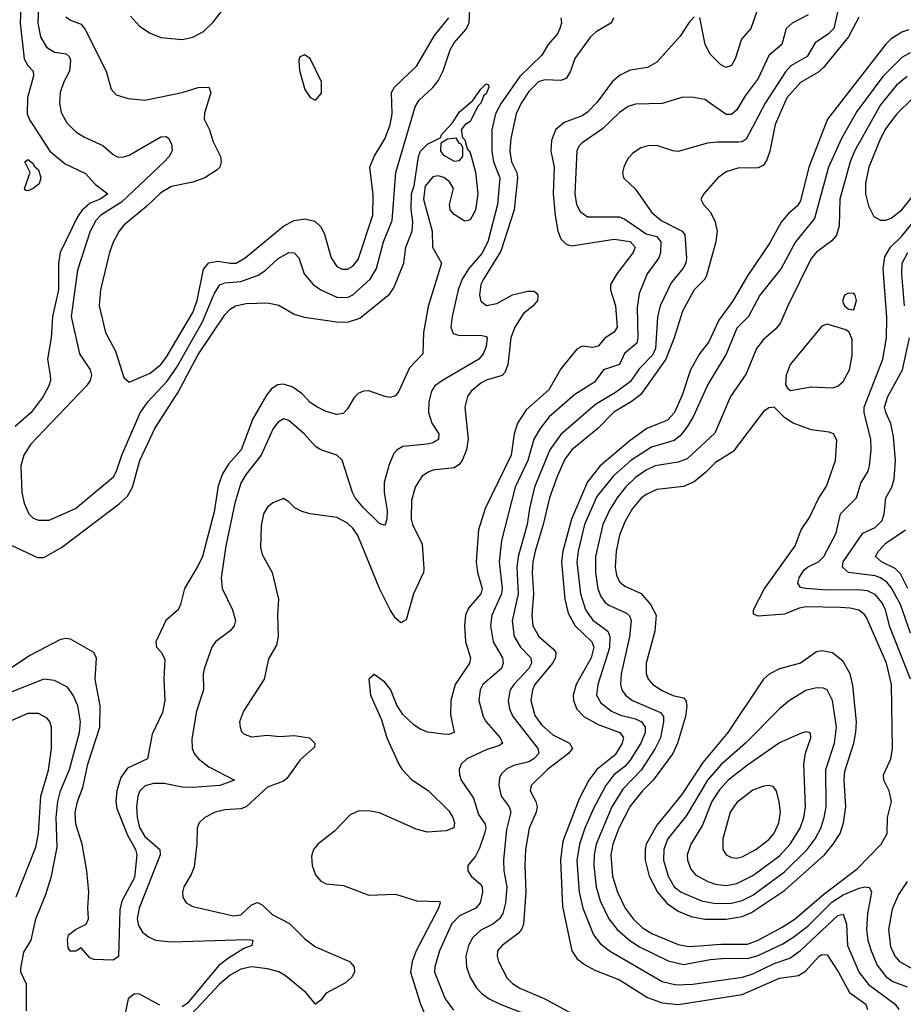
# Model space of a CAD drawing. Header units: inches. Extents: x 1682530 to 1839546, y 640742 to 791647.
# Tile 99 of 256: x 1723240 to 1726555, y 665010 to 668703. Entities that reach past the tile are written whole.
import ezdxf

# ---------------------------------------------------------------- set-up
doc = ezdxf.new("R2010")
doc.units = ezdxf.units.IN
doc.header["$MEASUREMENT"] = 0
doc.layers.add('B7626', color=7, linetype='Continuous')

msp = doc.modelspace()

# ---------------------------------------------------------------- linework, layer by layer
at = {"layer": 'B7626', "color": 5}
for points, elevation in [([(1723312.8, 668832.8), (1723307.7, 668690), (1723318.1, 668638.1), (1723340.3, 668600.3), (1723370, 668581.5), (1723414.8, 668574.8), (1723425.5, 668565.5), (1723431, 668551), (1723427.1, 668510), (1723405.3, 668470), (1723391.6, 668430), (1723389.4, 668390), (1723395, 668355), (1723416.4, 668316.4), (1723450, 668282.6), (1723482.6, 668262.6), (1723551.3, 668231.3), (1723590, 668197.6), (1723607.9, 668187.9), (1723630, 668188.1), (1723650, 668195.3), (1723770, 668263.2), (1723790, 668264.9), (1723798.5, 668258.5), (1723810, 668237.3), (1723811.4, 668211.4), (1723801.3, 668190), (1723781.9, 668170), (1723622, 668018), (1723544.5, 667970), (1723525.1, 667950), (1723503.8, 667910), (1723457.1, 667762.9), (1723433.6, 667590), (1723464.4, 667450), (1723504.6, 667390), (1723508.8, 667370), (1723504.6, 667350), (1723490.9, 667329.2), (1723280.1, 667110), (1723255, 667070), (1723243.9, 667030), (1723248, 666930), (1723256.1, 666890), (1723274.2, 666850), (1723290, 666833.4), (1723310, 666825.2), (1723350, 666825.7), (1723449.8, 666870), (1723591.4, 666988.6), (1723603.7, 667010), (1723622.7, 667070), (1723691.6, 667228.4), (1723721.2, 667270), (1723793.1, 667346.9), (1723830, 667400.3), (1723925.9, 667570), (1723970, 667674.5), (1723991, 667709), (1724010, 667716.1), (1724070, 667720.7), (1724135.2, 667744.8), (1724159.6, 667760.4), (1724210, 667807.5), (1724250.1, 667830.1), (1724270, 667829.1), (1724287.1, 667810), (1724307.7, 667750), (1724341.5, 667710), (1724370, 667689.2), (1724430, 667662.6), (1724470, 667661.2), (1724490, 667670.5), (1724554.6, 667730), (1724578.1, 667770), (1724605.2, 667870), (1724637.9, 667950), (1724650.7, 668130), (1724724, 668376), (1724738.8, 668401.2), (1724790, 668448.8), (1724810, 668474.2), (1724829, 668511), (1724854.5, 668590), (1724870, 668615.6), (1724914, 668666), (1724925.9, 668690), (1724930.5, 668770)], 560), ([(1723244.3, 668750), (1723241.5, 668690), (1723256.3, 668556.3), (1723270, 668531.8), (1723291, 668510), (1723292.1, 668492.1), (1723269, 668410), (1723268.4, 668350), (1723276, 668330), (1723352.8, 668210), (1723410, 668162.5), (1723486.6, 668126.6), (1723524.6, 668084.6), (1723570.9, 668050), (1723541.5, 668030), (1723504.7, 668015.3), (1723472.5, 667987.5), (1723456.3, 667963.7), (1723391.8, 667830), (1723385.1, 667790), (1723385.9, 667690), (1723362.6, 667590), (1723357.9, 667510), (1723344.2, 667430), (1723354.3, 667370), (1723355, 667350), (1723348.8, 667330), (1723328, 667290), (1723282.6, 667230), (1723222.7, 667177.3)], 540), ([(1723655.6, 668715.6), (1723690, 668678.8), (1723730, 668652), (1723770, 668636.5), (1723850, 668629.2), (1723890, 668637.4), (1723930, 668658.5), (1723966.3, 668693.7), (1724010, 668750.1)], 620), ([(1723413.1, 668713.1), (1723430, 668701.4), (1723470, 668686.2), (1723485.6, 668665.6), (1723564.3, 668510), (1723582.9, 668442.9), (1723601.3, 668421.3), (1723647, 668407), (1723710, 668401.4), (1723849.9, 668430.1), (1723910, 668448.4), (1723950.1, 668450.1), (1723957.2, 668430), (1723932.9, 668352.9), (1723931.8, 668330), (1723951.8, 668290), (1723965.3, 668245.3), (1723993.8, 668190), (1723996.1, 668170), (1723990.2, 668150), (1723980.2, 668139.8), (1723934.4, 668110), (1723890, 668093.3), (1723810, 668077.8), (1723770, 668054), (1723716.9, 668003.1), (1723630, 667932.1), (1723612.8, 667910), (1723591, 667869), (1723577.4, 667830), (1723543.1, 667690), (1723538.6, 667630), (1723562, 667530), (1723599.1, 667459.1), (1723630, 667360.5), (1723650, 667343.6), (1723730, 667377.2), (1723770, 667409.6), (1723790, 667435.4), (1723890, 667604.2), (1723905.9, 667650), (1723930, 667767.6), (1723950, 667791.6), (1723982.7, 667797.3), (1724030, 667789.2), (1724052.1, 667790), (1724085.4, 667810), (1724230.6, 667929.4), (1724270, 667949.2), (1724310, 667956.6), (1724346.9, 667946.9), (1724370, 667926.5), (1724382.5, 667902.5), (1724408.7, 667810), (1724430, 667777.6), (1724450, 667767.1), (1724470, 667767.1), (1724490, 667778.4), (1724510, 667803.6), (1724564.5, 667970), (1724565.6, 668045.6), (1724554.1, 668150), (1724569.9, 668190.1), (1724610, 668255.8), (1724630, 668308.8), (1724636.9, 668350), (1724634.5, 668430), (1724646.4, 668450), (1724730, 668530.2), (1724796.6, 668643.4), (1724850.5, 668709.5)], 580), ([(1725770, 668714), (1725750, 668691.6), (1725718.3, 668641.7), (1725630, 668543.4), (1725595.9, 668524.1), (1725530, 668513.1), (1725490, 668493.8), (1725462.7, 668470), (1725406.2, 668393.8), (1725370, 668356.6), (1725350, 668342.8), (1725282.8, 668317.2), (1725250.5, 668289.5), (1725234.7, 668250), (1725232.3, 668210), (1725244.8, 668150), (1725241.2, 668050), (1725248.9, 667968.9), (1725259, 667910), (1725270, 667880.8), (1725290, 667860.9), (1725310, 667854.8), (1725470, 667879.3), (1725530, 667871.1), (1725548.8, 667850), (1725541.1, 667830), (1725480.1, 667750), (1725456.8, 667710), (1725456.4, 667690), (1725475, 667630), (1725481.7, 667550), (1725470, 667531.3), (1725436.3, 667510), (1725410, 667478.8), (1725390, 667474), (1725350, 667478.4), (1725330, 667467.1), (1725270, 667393.5), (1725225.7, 667314.3), (1725139.9, 667240.1), (1725107.4, 667190), (1725095.5, 667150), (1725083.8, 667070), (1724986.8, 666870), (1724961.8, 666790), (1724952.5, 666670), (1724957.2, 666630), (1724975.4, 666570), (1724970.1, 666550), (1724923.9, 666496.1), (1724912.5, 666470), (1724909.2, 666430.8), (1724913.1, 666370), (1724930.7, 666310), (1724928.1, 666290), (1724874.2, 666210), (1724856.9, 666150), (1724856.8, 666096.8), (1724870.1, 666029.9), (1724850, 666021.7), (1724830, 666023.2), (1724770.9, 666030.9), (1724741.9, 666041.9), (1724718.2, 666058.2), (1724677.5, 666097.5), (1724654.2, 666134.2), (1724632.9, 666190), (1724610, 666218), (1724570, 666247.3), (1724550.4, 666229.6), (1724555.6, 666170), (1724597.1, 666077.1), (1724617.6, 666010), (1724661.8, 665910), (1724674.5, 665890), (1724710, 665853.4), (1724772, 665812), (1724850, 665735.2), (1724865.5, 665710), (1724870.7, 665690), (1724868.4, 665671.6), (1724839.4, 665660.6), (1724770, 665655.5), (1724727.3, 665667.3), (1724590, 665727.5), (1724550, 665735.6), (1724510, 665734.6), (1724479.8, 665720.2), (1724420.8, 665659.2), (1724358.7, 665610), (1724342.3, 665590), (1724334.1, 665565.9), (1724336.8, 665530), (1724350, 665495.3), (1724370, 665471.4), (1724390, 665462), (1724455.2, 665455.2), (1724550, 665418.7), (1724650, 665422.9), (1724730, 665398), (1724815.7, 665395.7), (1724817.8, 665390), (1724811.1, 665370), (1724727.1, 665210), (1724712.6, 665170), (1724706.3, 665130), (1724743.4, 665010), (1724770, 664949.5)], 620), ([(1726198.6, 668721.4), (1726138.2, 668690), (1726115.9, 668670), (1726098.9, 668610), (1726050, 668568.1), (1726010, 668482.2), (1725962.3, 668417.7), (1725930, 668364.9), (1725910, 668347.4), (1725890, 668347.5), (1725810, 668403.7), (1725769.2, 668410.8), (1725727.6, 668412.4), (1725650, 668388.2), (1725550, 668385.9), (1725523.2, 668376.8), (1725490, 668354.3), (1725426, 668294), (1725350, 668241.5), (1725338.5, 668230), (1725330, 668211.5), (1725322.4, 668050), (1725329.2, 668010), (1725343.2, 667983.2), (1725370, 667963.3), (1725490, 667963.1), (1725510, 667954.2), (1725590, 667899.9), (1725630, 667889.5), (1725645, 667870), (1725644.4, 667830), (1725638.1, 667810), (1725594.4, 667750), (1725563.7, 667676.3), (1725556.2, 667623.8), (1725559.5, 667510), (1725555.6, 667490), (1725508.8, 667451.2), (1725490.1, 667409.9), (1725430.1, 667389.9), (1725396.2, 667343.8), (1725322.7, 667297.3), (1725226.7, 667213.3), (1725192.1, 667170), (1725168.8, 667130), (1725145.9, 667050), (1725099.4, 666950), (1725047, 666750), (1725039.3, 666670), (1725049.7, 666570), (1725047.7, 666550), (1725011.5, 666470), (1725006.8, 666430), (1725015.8, 666370), (1725051.1, 666310), (1725054, 666290), (1725047.7, 666270), (1724978.1, 666210), (1724967.7, 666190), (1724962.5, 666150), (1724978.3, 666090), (1724990.1, 666070), (1725042.5, 666010), (1725051.8, 665990), (1725039.5, 665980.5), (1724990, 665964.9), (1724917.7, 665930), (1724895.9, 665910), (1724888.4, 665890), (1724889.4, 665870), (1724896.8, 665850), (1724942.8, 665782.8), (1724961.5, 665721.5), (1724985.9, 665685.9), (1724988.4, 665670), (1724984, 665650), (1724964.7, 665595.3), (1724950, 665565.6), (1724920.9, 665530), (1724921.2, 665510), (1724934.3, 665490), (1724970, 665459.3), (1724975.4, 665450), (1724976.9, 665430), (1724967.1, 665390), (1724950.9, 665370), (1724890, 665341.2), (1724859.6, 665310), (1724814.5, 665210), (1724797.3, 665150), (1724796, 665130), (1724836.4, 665030), (1724867.4, 664987.4)], 640), ([(1726308.4, 668731.6), (1726294.3, 668670), (1726274.5, 668650), (1726224, 668616), (1726194.7, 668565.3), (1726133.3, 668530), (1726112.7, 668507.3), (1726036.4, 668390), (1725965, 668255), (1725950, 668245.2), (1725936.9, 668243.1), (1725856.3, 668243.7), (1725820.5, 668239.5), (1725710, 668208.8), (1725690, 668210.8), (1725630, 668230.8), (1725596, 668230), (1725570, 668222.2), (1725538.7, 668201.3), (1725520.4, 668179.6), (1725506, 668150), (1725501.7, 668130), (1725505.3, 668110), (1725550, 668067.2), (1725610, 667980.5), (1725646.3, 667950), (1725725.4, 667910), (1725735.7, 667895.7), (1725741.6, 667810), (1725738.7, 667790), (1725729, 667771), (1725683.6, 667716.4), (1725643.3, 667630), (1725632.8, 667587.2), (1725625.4, 667470), (1725614.7, 667445.3), (1725564.9, 667395.1), (1725530, 667344.6), (1725475, 667305), (1725400.2, 667259.8), (1725270, 667146.7), (1725229.3, 667090), (1725170.8, 666950), (1725152.1, 666870), (1725144.4, 666810), (1725110.1, 666690), (1725105.4, 666650), (1725109.5, 666550), (1725088, 666448), (1725095.7, 666390), (1725119.3, 666350), (1725157.3, 666310), (1725160.3, 666290), (1725150.4, 666270), (1725093.5, 666210), (1725080.5, 666190), (1725073, 666150), (1725078.1, 666118.1), (1725089.6, 666090), (1725183.9, 665970), (1725187.8, 665950), (1725169.5, 665930), (1725150, 665919.4), (1725094.2, 665905.8), (1725067, 665893), (1725046.6, 665873.4), (1725040.4, 665859.6), (1725037.5, 665830), (1725046.3, 665790), (1725076.8, 665750), (1725082.1, 665730), (1725065.8, 665665.8), (1725055.2, 665550), (1725056, 665510), (1725068.2, 665450), (1725062, 665390), (1725052.6, 665350), (1725040.4, 665330), (1725015.3, 665310), (1724970, 665287.9), (1724939.8, 665260.2), (1724923.4, 665230), (1724914.1, 665190), (1724916.8, 665150), (1724930.6, 665110.6), (1724952.4, 665072.4), (1724973.5, 665050), (1725001.6, 665030), (1725042.2, 665010), (1725235.8, 664935.8)], 660), ([(1726387.9, 668712.1), (1726350, 668638.4), (1726256, 668524), (1726234.8, 668505.3), (1726170, 668467.6), (1726117.8, 668410), (1726074.6, 668310), (1726054.9, 668210), (1726043.2, 668176.8), (1726030, 668157), (1726010, 668147.2), (1725934.2, 668145.8), (1725890, 668132.5), (1725859.3, 668110), (1725807, 668050), (1725794.9, 668030), (1725804.9, 668010), (1725830, 667982.6), (1725848.6, 667948.6), (1725856.6, 667910), (1725852.3, 667870), (1725817.1, 667742.9), (1725810.3, 667729.7), (1725771, 667690), (1725727, 667610), (1725696, 667510), (1725664.7, 667430), (1725570, 667297.2), (1725534.5, 667270), (1725468.8, 667231.2), (1725408.6, 667170), (1725311, 667089), (1725285.6, 667054.4), (1725256.3, 666990), (1725227.2, 666910), (1725204, 666810), (1725173.9, 666710), (1725164.9, 666670), (1725162.2, 666630), (1725168.2, 666550), (1725161.1, 666470), (1725164.8, 666430), (1725188.1, 666390), (1725242.4, 666342.4), (1725250.9, 666330), (1725250.1, 666310), (1725238.6, 666290), (1725173.2, 666210), (1725163.8, 666190), (1725157.7, 666150), (1725172.7, 666092.7), (1725197.7, 666057.7), (1725240.4, 666020.4), (1725302.2, 665990), (1725314.3, 665970), (1725298.9, 665950), (1725219.8, 665890), (1725158.9, 665830), (1725154.6, 665810), (1725176.2, 665770), (1725181.4, 665750), (1725177.9, 665730), (1725150.8, 665670), (1725138.1, 665590), (1725135, 665530), (1725138.6, 665430), (1725129.7, 665310.3), (1725122.1, 665290), (1725110, 665275.4), (1725050.2, 665230), (1725032.7, 665210), (1725030.9, 665190), (1725036.1, 665170), (1725068.3, 665108.3), (1725088.3, 665088.3), (1725116.2, 665070), (1725210, 665031), (1725330, 664965.9)], 680), ([(1726006, 668734), (1725982.6, 668670), (1725948.1, 668630), (1725923.9, 668556.1), (1725910, 668531.3), (1725890, 668523.1), (1725870, 668533.5), (1725830, 668573.7), (1725812.3, 668610), (1725791.8, 668711.8)], 620), ([(1725270.1, 668710), (1725272.5, 668690), (1725267, 668670), (1725257.6, 668650), (1725222.8, 668610), (1725199.4, 668570), (1725116.8, 668490), (1725045.8, 668390), (1725025, 668350), (1725011.9, 668290), (1725011.9, 668210), (1725017.7, 668170), (1725041.5, 668110), (1725032.7, 668010), (1724996.8, 667870), (1724973.7, 667826.2), (1724924.9, 667770), (1724900.1, 667730), (1724885.3, 667690), (1724862.7, 667590), (1724857.5, 667550), (1724865.9, 667525.9), (1724890, 667517.9), (1724970, 667519.6), (1724990, 667515), (1724993.9, 667510), (1724990, 667477.6), (1724979, 667450), (1724962.9, 667430), (1724826, 667350), (1724798, 667330), (1724785, 667310), (1724774.8, 667270), (1724773.4, 667230), (1724786.4, 667190), (1724812.3, 667150), (1724811.7, 667128.3), (1724790, 667116.5), (1724768.7, 667111.3), (1724677.7, 667102.3), (1724656.2, 667090), (1724644.1, 667075.9), (1724625.7, 667034.3), (1724607.2, 666967.2), (1724607, 666930), (1724618.1, 666861.9), (1724617.1, 666830), (1724610, 666805.6), (1724590, 666813), (1724530, 666872.2), (1724498.6, 666910), (1724488.3, 666930), (1724450, 667051.2), (1724429.8, 667069.8), (1724370, 667089.8), (1724350, 667101.8), (1724306.6, 667150), (1724250, 667199.8), (1724230, 667205.3), (1724210, 667193.8), (1724191.1, 667170), (1724146.4, 667070), (1724090, 666998), (1724070, 666964.2), (1724047.4, 666890), (1724013.4, 666730), (1723996.3, 666610), (1723999.7, 666570), (1724038.2, 666490), (1724049.1, 666450), (1724044.4, 666430), (1724030, 666411.2), (1723974.6, 666370), (1723960.7, 666350), (1723931.8, 666268.2), (1723928.2, 666250), (1723929.4, 666190), (1723903.2, 666110), (1723886.2, 666006.2), (1723887.1, 665970), (1723894.7, 665950), (1723911.3, 665930), (1723950, 665900.1), (1724046, 665850), (1723990.6, 665830), (1723890, 665823), (1723850, 665824.3), (1723782.5, 665837.5), (1723741.6, 665838.4), (1723710.1, 665829.9), (1723690.9, 665810), (1723683.3, 665790), (1723677.8, 665750), (1723681.1, 665710), (1723690, 665672.6), (1723710, 665639.6), (1723766.1, 665590), (1723766.8, 665570), (1723688, 665370), (1723680.1, 665330), (1723685.6, 665305.6), (1723700.8, 665280.8), (1723722.8, 665262.8), (1723750, 665250.6), (1723810, 665244.3), (1724092.5, 665252.5), (1724114, 665250), (1724110.8, 665230), (1724080.6, 665219.4), (1724019, 665181), (1723985.8, 665154.2), (1723870, 665014.6), (1723850, 664999.8)], 560), ([(1725468.3, 668710), (1725462.4, 668697.6), (1725458, 668690), (1725403, 668657), (1725381.6, 668638.4), (1725323.1, 668556.9), (1725306.3, 668510), (1725290, 668482.4), (1725270, 668474.7), (1725210, 668478), (1725186.4, 668470), (1725150, 668434.2), (1725121.1, 668390), (1725102.5, 668350), (1725082.8, 668257.2), (1725078.3, 668210), (1725085.7, 668170), (1725105.1, 668130), (1725107.4, 668110), (1725094.6, 667990), (1725045.1, 667834.9), (1724979.5, 667730), (1724970.1, 667710), (1724964.6, 667670), (1724970, 667647.2), (1724991.2, 667631.2), (1725030, 667638.3), (1725088.7, 667671.3), (1725145, 667685), (1725170, 667685), (1725178.1, 667678.1), (1725183.5, 667670), (1725183.2, 667650), (1725166.3, 667630), (1725130, 667601.4), (1725097.6, 667550), (1725083.1, 667510), (1725071.8, 667408.2), (1725060.4, 667379.6), (1725050, 667369), (1724990, 667350.4), (1724970, 667339.9), (1724934.2, 667310), (1724920.5, 667290), (1724910.1, 667250), (1724922.2, 667130), (1724916.5, 667090), (1724900.6, 667050), (1724887.1, 667032.9), (1724870, 667021.8), (1724790, 667012.8), (1724770, 667005.2), (1724749.2, 666990), (1724723.2, 666950), (1724710, 666899), (1724708.1, 666830), (1724713.1, 666810), (1724750, 666735.5), (1724756, 666644), (1724754.7, 666630), (1724717.4, 666550), (1724690, 666452.3), (1724670, 666441.3), (1724650, 666458.7), (1724630, 666489.8), (1724590, 666569.8), (1724508.8, 666768.8), (1724490, 666795.6), (1724470, 666814.2), (1724430, 666835.6), (1724329.8, 666849.8), (1724298.3, 666858.3), (1724272.4, 666872.4), (1724250, 666895.1), (1724230, 666907.3), (1724190, 666891.2), (1724170, 666874.3), (1724155.2, 666850), (1724146.3, 666806.3), (1724142.8, 666722.8), (1724150, 666697.3), (1724186.7, 666630), (1724211.2, 666530), (1724207.3, 666470), (1724210.1, 666390), (1724202.9, 666357.1), (1724173.6, 666306.3), (1724157.3, 666230), (1724079, 666110), (1724064.7, 666070), (1724066.5, 666050), (1724072.7, 666032.8), (1724082.6, 666022.6), (1724110, 666012.8), (1724170, 666019.5), (1724214.9, 666014.9), (1724270, 666018.2), (1724326.7, 666010), (1724347.7, 665990), (1724345.4, 665974.6), (1724292.8, 665927.2), (1724242.7, 665857.3), (1724230, 665846.5), (1724170, 665824), (1724090, 665751.1), (1724070, 665743.6), (1724010, 665739.5), (1723973, 665730), (1723934.9, 665710), (1723913.4, 665690), (1723905.2, 665670), (1723904, 665610), (1723894.3, 665525.7), (1723883.5, 665496.5), (1723856, 665450), (1723850.3, 665430), (1723852, 665412), (1723864, 665390), (1723890, 665377), (1724041.7, 665341.7), (1724070, 665345.6), (1724110, 665383), (1724131.5, 665391.5), (1724150, 665383), (1724186.8, 665346.8), (1724252.4, 665312.4), (1724310, 665256), (1724350, 665225.9), (1724477.6, 665170), (1724494.9, 665150), (1724495.6, 665130), (1724484.7, 665110), (1724461.8, 665090), (1724390, 665051.7), (1724370, 665025.6), (1724350, 665009.8), (1724313.8, 665053.8), (1724236.9, 665116.9), (1724211.7, 665131.7), (1724170, 665143.1), (1724110, 665150.2), (1724070, 665141.2), (1724030, 665118.8), (1723990, 665086), (1723886.1, 664973.9)], 580), ([(1726575.3, 668664.7), (1726550, 668656.2), (1726510, 668631.4), (1726490, 668611.7), (1726270.7, 668329.3), (1726200.3, 668150), (1726170, 668023.2), (1726156.4, 668003.6), (1726123.8, 667976.2), (1726096.8, 667943.2), (1726054.2, 667865.8), (1725970, 667742.5), (1725914.4, 667645.6), (1725863.6, 667576.4), (1725825.8, 667494.2), (1725790, 667449.3), (1725756.6, 667390), (1725725.9, 667294.1), (1725696.1, 667230), (1725670, 667201.2), (1725593, 667170), (1725530, 667124.7), (1725418.2, 667030), (1725369.8, 666970.2), (1725310.3, 666830), (1725278.2, 666710), (1725272.8, 666670), (1725284.9, 666530), (1725297.3, 666477.3), (1725323.7, 666430), (1725386, 666370), (1725393.6, 666350), (1725383.4, 666310), (1725327.8, 666210), (1725316.6, 666170), (1725317.1, 666150), (1725330, 666117.3), (1725356.6, 666090), (1725410, 666059), (1725491.8, 666030), (1725505.6, 666010), (1725500.1, 665990), (1725473.9, 665946.1), (1725405.3, 665890), (1725375.1, 665850), (1725339.1, 665780.9), (1725278.3, 665621.7), (1725269.4, 665550), (1725276.3, 665376.3), (1725311.3, 665210), (1725330, 665182), (1725359, 665159), (1725398.3, 665138.3), (1725490, 665101.9), (1725595.4, 665035.4), (1725650, 665015.8), (1725710, 665009.1), (1725950, 665047.2), (1726090, 665107.6), (1726162.2, 665117.8), (1726190, 665135.1), (1726239.8, 665190), (1726250, 665197.2), (1726270, 665195.8), (1726312.6, 665130), (1726353.7, 665053.7), (1726414.1, 665010), (1726420.5, 664990)], 720), ([(1726581, 668579), (1726550, 668561.7), (1726477.9, 668490), (1726381.3, 668358.7), (1726322.9, 668257.1), (1726274.9, 668150), (1726222.5, 667957.5), (1726150.1, 667869.9), (1726097.1, 667770), (1726016.6, 667670), (1725974, 667590), (1725930, 667546.3), (1725891.1, 667448.9), (1725822.6, 667337.4), (1725766.8, 667213.3), (1725744, 667176), (1725717.5, 667142.5), (1725695, 667125), (1725610, 667099.7), (1725532.5, 667050), (1725467.7, 666992.3), (1725405.3, 666914.7), (1725359.3, 666810), (1725335.5, 666710), (1725330.4, 666670), (1725343.8, 666550), (1725362.2, 666490), (1725390, 666451.2), (1725446.2, 666410), (1725454.1, 666390), (1725452.6, 666347.4), (1725409.2, 666210), (1725404.2, 666170), (1725420.8, 666140.8), (1725459.8, 666110), (1725494.2, 666094.2), (1725550, 666080.9), (1725572.8, 666070), (1725586.1, 666050), (1725586.4, 666030), (1725570.4, 665990), (1725530, 665925.1), (1725510, 665902.1), (1725469.3, 665870), (1725439.5, 665830), (1725393.4, 665746.6), (1725359.9, 665670), (1725339.7, 665610), (1725330.7, 665549.3), (1725338.9, 665430), (1725352.8, 665370), (1725393.3, 665270), (1725417.4, 665237.4), (1725453.1, 665210), (1725650, 665095.5), (1725703, 665083), (1725765, 665085), (1725951.7, 665111.7), (1725990, 665124.7), (1726070, 665163.1), (1726130, 665183.4), (1726170, 665211.3), (1726310, 665342.6), (1726330, 665348), (1726342.4, 665310), (1726345.9, 665230), (1726390, 665129.4), (1726424.4, 665084.4), (1726525.1, 665010), (1726537.9, 664990)], 740), ([(1726570, 668490.3), (1726530, 668457.1), (1726470, 668383.6), (1726372.4, 668210), (1726356.3, 668170), (1726317.2, 668030), (1726314.2, 667930), (1726304.8, 667895.2), (1726286.4, 667873.6), (1726230, 667831.2), (1726210, 667807.6), (1726121.4, 667630), (1726094.5, 667565.5), (1726076.8, 667543.2), (1726030, 667503.2), (1726004.8, 667470), (1725965.5, 667374.5), (1725906.9, 667290), (1725848.1, 667151.9), (1725744, 667056), (1725710, 667042.8), (1725624.7, 667030), (1725590, 667013.6), (1725550, 666985.3), (1725513.4, 666950), (1725482, 666910), (1725454.1, 666865.9), (1725428.3, 666810), (1725400.4, 666690), (1725399.7, 666630), (1725408.6, 666568.6), (1725419.8, 666539.8), (1725436.9, 666516.9), (1725450, 666506.6), (1725517.1, 666477.1), (1725527.4, 666467.4), (1725534.1, 666450), (1725528.1, 666388.1), (1725496.6, 666250), (1725494.2, 666210), (1725499.4, 666190), (1725512.5, 666170), (1725538.6, 666150), (1725644.6, 666104.6), (1725655.5, 666090), (1725656, 666070), (1725644.1, 666010), (1725624.3, 665970), (1725572, 665888), (1725502.7, 665817.3), (1725461, 665750), (1725402.4, 665610), (1725394.8, 665570), (1725393.6, 665530), (1725402.3, 665450), (1725417.8, 665397.8), (1725450, 665330.9), (1725481.6, 665290), (1725528.8, 665248.8), (1725565.3, 665225.3), (1725673.3, 665173.3), (1725730, 665159.5), (1725830, 665177.5), (1725890, 665183.4), (1725970, 665182), (1726010, 665193.2), (1726103.4, 665236.6), (1726140.1, 665259.9), (1726196.6, 665303.4), (1726287.6, 665392.4), (1726330, 665419.9), (1726390, 665445.7), (1726410.7, 665450.7), (1726428.4, 665448.4), (1726435.4, 665430), (1726420.5, 665350), (1726417.5, 665290), (1726422.2, 665250), (1726434, 665210), (1726457.1, 665157.1), (1726490, 665114.2), (1726515.5, 665095.5), (1726570, 665075.1)], 760), ([(1723170, 666749.3), (1723306.1, 666686.1), (1723330, 666686), (1723396.4, 666723.6), (1723613, 666887), (1723644.4, 666915.6), (1723663.1, 666950), (1723690.4, 667050), (1723747.1, 667170), (1723834.1, 667305.9), (1723910, 667446.9), (1724010, 667595.4), (1724030, 667616.8), (1724050, 667629.2), (1724090, 667638.5), (1724170, 667640.7), (1724212, 667632), (1724270, 667598.4), (1724307, 667587), (1724429.2, 667569.2), (1724470, 667568.1), (1724516.5, 667583.5), (1724626.9, 667673.1), (1724643.3, 667696.7), (1724680.8, 667790), (1724688.6, 667850), (1724712, 667910), (1724715.3, 667944.7), (1724708.2, 667991.8), (1724709.5, 668050), (1724720.5, 668079.5), (1724736.1, 668190), (1724743.8, 668210), (1724770, 668236.3), (1724819.4, 668260.6), (1724821.3, 668270), (1724863.5, 668316.5), (1724890, 668358), (1724940.4, 668399.6), (1724970, 668443), (1724990, 668463), (1724999, 668459), (1725000.4, 668450), (1724990, 668425.1), (1724981.3, 668418.7), (1724970, 668389.7), (1724959.9, 668380.1), (1724930, 668320.9), (1724911, 668310), (1724896, 668290), (1724901, 668261), (1724910, 668252), (1724918.8, 668218.8), (1724930, 668204.7), (1724950, 668131.3), (1724959, 668050), (1724950, 667989), (1724930, 667952.3), (1724922, 667950), (1724910, 667947.6), (1724870, 667971.8), (1724855.1, 667990), (1724853, 668010), (1724866.9, 668070), (1724854.2, 668094.2), (1724831, 668111), (1724810, 668116.9), (1724790, 668114), (1724761.3, 668078.7), (1724754.9, 668030), (1724787.2, 667910), (1724788.8, 667850), (1724822, 667790), (1724772.3, 667627.7), (1724754.4, 667530), (1724752.3, 667450), (1724702.5, 667397.5), (1724662.7, 667310), (1724650, 667291.9), (1724630, 667286.3), (1724609.5, 667289.5), (1724550, 667311.4), (1724530, 667309.8), (1724510, 667300.4), (1724494.2, 667285.8), (1724470, 667243.7), (1724453.9, 667226.1), (1724430, 667222), (1724390, 667233.7), (1724357.6, 667250), (1724330, 667267.7), (1724299.5, 667299.5), (1724264.9, 667324.9), (1724230, 667336.4), (1724206.8, 667333.2), (1724183, 667317), (1724165.5, 667294.5), (1724114.3, 667205.7), (1724071, 667090), (1724023.6, 667036.4), (1724000.3, 666999.7), (1723984.9, 666955.1), (1723970, 666856.9), (1723925.4, 666690), (1723910, 666655.9), (1723857.7, 666570), (1723843.5, 666510), (1723834.4, 666490), (1723787.7, 666450), (1723751.1, 666370), (1723753.2, 666350), (1723770.6, 666330.6), (1723784.1, 666304.1), (1723780.7, 666230), (1723784, 666150), (1723776.2, 666103.8), (1723736.5, 666023.5), (1723718.9, 665930), (1723644, 665896), (1723619.6, 665860.4), (1723604.2, 665810), (1723600.5, 665770), (1723604.5, 665744.5), (1723644.6, 665644.6), (1723674.6, 665590), (1723679.2, 665570), (1723670, 665486), (1723623.7, 665396.3), (1723615.2, 665364.8), (1723611.1, 665188.9), (1723590, 665175.1), (1723518, 665178), (1723503.6, 665183.6), (1723470, 665222), (1723450, 665208.7), (1723428.7, 665208.7), (1723422, 665222), (1723419.5, 665250), (1723422.9, 665270), (1723449.3, 665290), (1723489, 665310), (1723498, 665330), (1723495.1, 665370), (1723498.7, 665430), (1723492.4, 665510), (1723474.6, 665610), (1723450, 665686), (1723448.4, 665728.4), (1723456.9, 665770), (1723476.8, 665823.2), (1723495.9, 665910), (1723540.3, 666050), (1723541.8, 666130), (1723522.7, 666230), (1723528.6, 666308.6), (1723518, 666330), (1723430, 666379.1), (1723410, 666381.7), (1723390, 666376.6), (1723280.5, 666319.6), (1723210, 666272.7)], 540), ([(1726590, 668407.7), (1726530, 668348.6), (1726490, 668294.9), (1726470, 668256.8), (1726425.2, 668150), (1726412.8, 668090), (1726413.7, 668050), (1726424.7, 668004.7), (1726444.7, 667964.7), (1726470, 667951), (1726490, 667951.6), (1726510, 667958.9), (1726550, 667990.1), (1726603.1, 668056.9)], 780), ([(1726582.7, 666230), (1726505.2, 666425.2), (1726488.1, 666490), (1726475.7, 666515.7), (1726450, 666546.9), (1726420.8, 666560.8), (1726385, 666565), (1726270, 666562.8), (1726189.2, 666569.2), (1726170, 666573.8), (1726159.2, 666590), (1726164.5, 666610), (1726181.8, 666638.2), (1726195.2, 666650), (1726236.5, 666670), (1726257.1, 666690), (1726303, 666777), (1726320.1, 666850), (1726379.9, 666910), (1726395.8, 666964.2), (1726422.7, 667010), (1726428.5, 667030), (1726434.2, 667090), (1726432.8, 667130), (1726407.8, 667227.8), (1726408.6, 667250), (1726478, 667430), (1726491.9, 667510), (1726493.5, 667586.5), (1726480.1, 667770), (1726486.4, 667813.6), (1726506.9, 667850), (1726550, 667891.6), (1726596.9, 667950)], 760), ([(1726560.1, 667630), (1726549.3, 667750), (1726550.6, 667790), (1726572.4, 667830)], 740), ([(1726582, 666402), (1726545.2, 666510), (1726510, 666573), (1726493, 666592.9), (1726469.9, 666610), (1726450, 666617.3), (1726349.6, 666629.6), (1726326.4, 666650), (1726329.5, 666670), (1726403.3, 666776.7), (1726450, 666798.8), (1726475.2, 666824.8), (1726483.6, 666850), (1726489.9, 666910), (1726512.4, 666950), (1726520.6, 666979.4), (1726525.6, 667050), (1726518.5, 667138.5), (1726508.9, 667188.9), (1726489.1, 667230), (1726485, 667250), (1726497.1, 667290), (1726552.7, 667390), (1726578.8, 667510)], 740), ([(1726572.6, 666570), (1726544.6, 666624.6), (1726524.9, 666644.9), (1726472.9, 666670), (1726451.4, 666690), (1726462.1, 666710), (1726490, 666739.4), (1726563.2, 666790)], 720), ([(1723265.3, 664985.3), (1723265.1, 665085.1), (1723244.2, 665130), (1723244.2, 665144.2), (1723254.8, 665205.2), (1723282.5, 665250), (1723300.2, 665330), (1723337.9, 665422.1), (1723358.8, 665490), (1723380.4, 665599.6), (1723377, 665710), (1723383.3, 665770), (1723393.5, 665810), (1723427.3, 665890), (1723464.8, 666030), (1723467.5, 666070), (1723458.2, 666130), (1723441.1, 666170), (1723418.9, 666198.9), (1723370, 666224.8), (1723330, 666229.1), (1723210, 666181.7)], 560), ([(1723226.4, 665413.6), (1723300.4, 665599.6), (1723311, 665650), (1723319.2, 665790), (1723348.2, 665888.2), (1723359.6, 665970), (1723359.1, 666050), (1723353, 666070), (1723342.9, 666082.9), (1723310, 666100.6), (1723270, 666100.4), (1723210, 666074.4)], 580), ([(1726570.1, 665469.9), (1726537.7, 665422.3), (1726513.2, 665366.8), (1726499.5, 665290), (1726506.5, 665226.5), (1726523.7, 665190), (1726540.7, 665170), (1726610, 665131.1)], 780), ([(1723766.1, 665006.1), (1723690, 665048.1), (1723670, 665049), (1723647.4, 665030), (1723634.7, 664970)], 560)]:
    msp.add_lwpolyline(points, dxfattribs=dict(at, elevation=elevation))
for points, elevation in [([(1724308.3, 668571.7), (1724290, 668562), (1724286.7, 668550), (1724290, 668512), (1724310, 668441), (1724330, 668410.8), (1724350, 668400.7), (1724372.4, 668427.6), (1724372.3, 668470), (1724330, 668557.2)], 620), ([(1724878, 668258), (1724844.9, 668255.1), (1724819.8, 668240.2), (1724819, 668210), (1724830, 668195.3), (1724870, 668172.2), (1724890, 668174.8), (1724902.7, 668190), (1724902, 668222), (1724896.4, 668236.4), (1724890, 668238)], 540), ([(1723270, 668061.6), (1723262.7, 668062.7), (1723258, 668070), (1723279.6, 668130), (1723259.3, 668170), (1723270, 668178), (1723290, 668164), (1723293.8, 668153.8), (1723310, 668140.4), (1723319.7, 668110), (1723313.1, 668086.9), (1723290, 668069.7)], 520), ([(1726350, 667677.6), (1726334.8, 667670), (1726327, 667647), (1726334.8, 667630), (1726350, 667617.3), (1726370, 667614.8), (1726379.7, 667650), (1726375.1, 667670), (1726370, 667675.6)], 780), ([(1726270, 667561.3), (1726250, 667553.3), (1726131, 667410), (1726115.5, 667370), (1726113.5, 667333.5), (1726120.2, 667320.3), (1726132.4, 667312.4), (1726210, 667325.8), (1726290, 667321.6), (1726310, 667328), (1726330, 667346.3), (1726353.1, 667390), (1726363.6, 667443.6), (1726363.3, 667503.3), (1726351.4, 667531.4), (1726339.7, 667539.7)], 780), ([(1726070, 667249.7), (1726050, 667246.9), (1726030, 667234), (1725916.8, 667083.2), (1725850, 667041.9), (1725814.7, 667005.3), (1725770, 666969.9), (1725730, 666952.7), (1725630, 666940.4), (1725590, 666921.5), (1725570, 666906.5), (1725538.7, 666870), (1725510, 666819.4), (1725490.5, 666770), (1725477.6, 666710), (1725473.7, 666650), (1725479.1, 666619.1), (1725490, 666595), (1725510, 666578.4), (1725571.1, 666551.1), (1725606.9, 666510), (1725628, 666470), (1725622.4, 666410), (1725590.1, 666290), (1725590, 666251), (1725597.8, 666230), (1725615.6, 666210), (1725650, 666186.6), (1725690, 666168.3), (1725730, 666159), (1725739, 666150), (1725743.1, 666130), (1725737.4, 666090), (1725707.6, 665990), (1725690.1, 665950), (1725616.4, 665850), (1725576.1, 665810), (1725530, 665753.6), (1725488.2, 665670), (1725465.6, 665610), (1725458.3, 665570), (1725463.5, 665490), (1725482.6, 665430), (1725511.1, 665371.1), (1725541.7, 665330), (1725577, 665297), (1725613.8, 665273.8), (1725710, 665234), (1725750, 665226.9), (1725790, 665229), (1725870, 665234.9), (1725970, 665235.4), (1726010.7, 665250.7), (1726101, 665299), (1726149.2, 665330.8), (1726256.4, 665423.6), (1726382, 665517.9), (1726472.2, 665610), (1726494, 665650), (1726495.8, 665710), (1726510.5, 665770), (1726502.6, 665810), (1726481.5, 665850), (1726480.3, 665870), (1726507.8, 665930), (1726515.1, 665970), (1726511, 666210), (1726492.6, 666290), (1726418.8, 666458.8), (1726410, 666471.7), (1726387.7, 666487.7), (1726355.9, 666495.9), (1726318.3, 666498.3), (1726190, 666500.5), (1726164.1, 666495.9), (1726110, 666473.7), (1726010, 666466), (1725992.7, 666472.7), (1725992.7, 666490), (1726032.9, 666567.1), (1726149.1, 666730), (1726171.6, 666790), (1726203.8, 666836.2), (1726236, 666904), (1726267.1, 666952.9), (1726300.2, 667050), (1726305.5, 667125.5), (1726293.3, 667150), (1726276.4, 667156.4), (1726210, 667164.1), (1726141.3, 667190), (1726111, 667210)], 780), ([(1726250, 666336), (1726230, 666331.7), (1726170, 666289.9), (1726090, 666268.3), (1726051.8, 666248.2), (1726030.7, 666229.3), (1725897.1, 666030), (1725803.1, 665916.9), (1725723.7, 665796.3), (1725630, 665681.6), (1725590.7, 665610), (1725586.2, 665590), (1725586.8, 665550), (1725601.2, 665490), (1725633, 665430), (1725668.6, 665388.6), (1725710, 665359.4), (1725758.8, 665338.7), (1725810, 665329.8), (1725890, 665329), (1725950, 665339.2), (1725985.9, 665354.1), (1726110, 665436.3), (1726259.1, 665570), (1726292.5, 665610), (1726317.8, 665650), (1726330.7, 665690), (1726339.7, 665750), (1726333.1, 665850), (1726335.5, 665884.5), (1726369.5, 665990), (1726377.5, 666030), (1726379, 666070), (1726365.5, 666205.5), (1726356.3, 666250), (1726330, 666296.1), (1726290, 666328.7)], 820), ([(1726230, 666197.2), (1726190, 666186.4), (1726127.6, 666150), (1726090, 666118.1), (1725962.5, 665990), (1725870, 665908.3), (1725820.7, 665850), (1725741.7, 665718.3), (1725670, 665629.8), (1725656.9, 665590), (1725655.7, 665550), (1725672.3, 665490), (1725695.9, 665450), (1725721.4, 665430), (1725797.4, 665397.4), (1725850, 665388.2), (1725910, 665389.8), (1725950, 665399.1), (1725990, 665419.2), (1726110, 665507.1), (1726195, 665590), (1726224, 665630), (1726245.6, 665670), (1726258.8, 665710), (1726265.3, 665750), (1726264.3, 665890), (1726296.5, 665990), (1726304.8, 666050), (1726289.9, 666150), (1726270, 666189.8), (1726256.3, 666196.3)], 840), ([(1726190, 666032.1), (1726170, 666026), (1726090, 665990.5), (1725970, 665906.9), (1725897.7, 665850), (1725865.6, 665814.4), (1725837.2, 665770), (1725800.3, 665679.7), (1725758.2, 665610), (1725744.6, 665570), (1725745.8, 665550), (1725757.4, 665517.4), (1725775.8, 665495.8), (1725821.8, 665470), (1725850, 665459.9), (1725890, 665455.8), (1725930, 665463.4), (1725990, 665492.9), (1726090, 665567.2), (1726131.1, 665610), (1726168.4, 665670), (1726182.1, 665710), (1726188.7, 665750), (1726181.5, 665910), (1726188.6, 665951.4), (1726208, 666010), (1726206.8, 666026.8), (1726202, 666030)], 860), ([(1726050, 665830.7), (1726030, 665828), (1725990, 665813.2), (1725930, 665767.2), (1725905.2, 665730), (1725878.4, 665630), (1725877.6, 665590), (1725890.9, 665570.9), (1725910, 665561), (1725930, 665558.4), (1725950, 665562.5), (1726001.5, 665590), (1726050, 665628.3), (1726070, 665652.3), (1726088.6, 665690), (1726094.1, 665730), (1726089.2, 665769.2), (1726079.3, 665810), (1726066.8, 665826.8)], 880)]:
    msp.add_lwpolyline(points, close=True, dxfattribs=dict(at, elevation=elevation))

doc.saveas('drawing.dxf')
